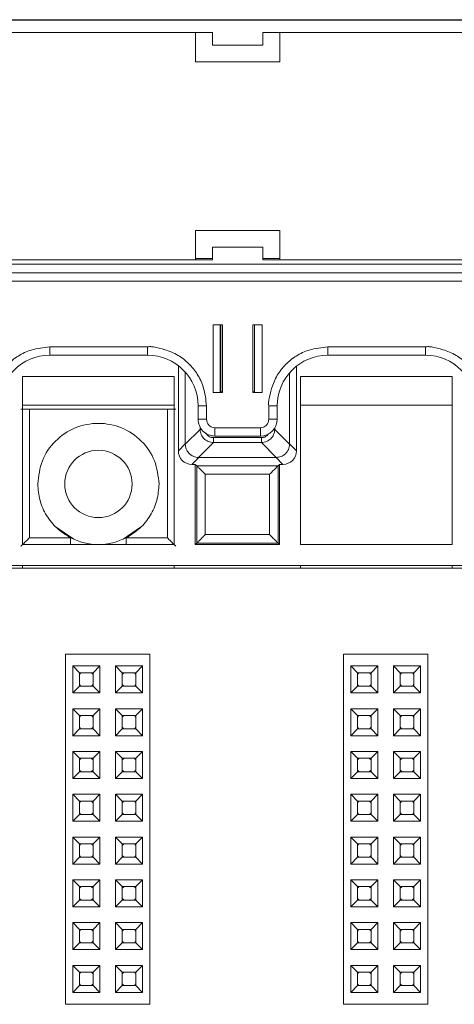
# Model space of a CAD drawing. Header units: millimetres. Extents: x -85 to 520, y 111 to 242.
# Tile 27 of 37: x 353 to 379, y 184 to 242. Entities that reach past the tile are written whole.
import ezdxf

# ---------------------------------------------------------------- set-up
doc = ezdxf.new("R2010")
doc.units = ezdxf.units.MM

msp = doc.modelspace()

# ---------------------------------------------------------------- linework, layer by layer
at = {"color": 7, "linetype": 'Continuous', "lineweight": 15}
for p, q in [((300.711, 242.017), (465.011, 242.017)), ((357.611, 242.036), (342.111, 242.036)), ((357.611, 242.036), (358.611, 242.036)), ((374.111, 242.036), (358.611, 242.036)), ((374.111, 242.036), (375.111, 242.036)), ((390.611, 242.036), (375.111, 242.036)), ((351.361, 241.267), (364.861, 241.267)), ((363.861, 241.267), (363.861, 239.526)), ((364.861, 240.517), (364.861, 241.267)), ((367.861, 241.267), (381.361, 241.267)), ((367.861, 241.267), (367.861, 240.517)), ((368.861, 239.526), (368.861, 241.267)), ((367.861, 240.517), (364.861, 240.517)), ((363.861, 239.536), (368.861, 239.536)), ((363.861, 239.526), (368.861, 239.526)), ((368.861, 229.526), (363.861, 229.526)), ((363.861, 229.526), (363.861, 227.776)), ((368.861, 227.776), (368.861, 229.526)), ((367.861, 228.522), (364.861, 228.522)), ((364.861, 228.522), (364.861, 228.518)), ((364.861, 227.768), (364.861, 228.518)), ((364.861, 228.518), (367.861, 228.518)), ((367.861, 228.518), (367.861, 228.522)), ((367.861, 228.518), (367.861, 227.768)), ((300.711, 227.518), (465.011, 227.518)), ((364.861, 227.768), (351.361, 227.768)), ((363.861, 227.776), (352.361, 227.776)), ((363.861, 227.848), (364.861, 227.848)), ((367.861, 227.848), (368.861, 227.848)), ((381.361, 227.768), (367.861, 227.768)), ((380.361, 227.776), (368.861, 227.776)), ((300.711, 227.013), (465.011, 227.013)), ((465.011, 227.011), (300.711, 227.011)), ((300.711, 226.506), (465.011, 226.506)), ((365.461, 223.906), (364.911, 223.906)), ((364.911, 223.906), (364.911, 219.907)), ((365.332, 219.917), (365.332, 223.906)), ((365.461, 219.907), (365.461, 223.906)), ((367.261, 223.906), (367.261, 219.907)), ((367.811, 223.906), (367.261, 223.906)), ((367.361, 223.906), (367.361, 219.917)), ((367.811, 219.907), (367.811, 223.906)), ((361.011, 222.606), (355.211, 222.606)), ((355.211, 222.111), (355.211, 222.606)), ((361.011, 222.111), (361.011, 222.606)), ((377.511, 222.606), (371.711, 222.606)), ((371.711, 222.111), (371.711, 222.606)), ((377.511, 222.111), (377.511, 222.606)), ((355.211, 222.111), (361.011, 222.111)), ((371.711, 222.111), (377.511, 222.111)), ((362.842, 221.487), (362.842, 216.431)), ((363.251, 216.84), (363.251, 221.107)), ((369.442, 221.074), (369.442, 216.84)), ((369.851, 216.431), (369.851, 221.465)), ((362.596, 220.839), (353.596, 220.839)), ((353.596, 220.839), (353.596, 210.866)), ((362.596, 210.866), (362.596, 220.839)), ((379.096, 220.839), (370.096, 220.839)), ((370.096, 220.839), (370.096, 210.866)), ((379.096, 210.866), (379.096, 220.839)), ((364.911, 219.907), (365.461, 219.907)), ((365.332, 219.935), (365.361, 219.935)), ((365.461, 219.918), (365.332, 219.918)), ((367.361, 219.918), (367.261, 219.918)), ((367.261, 219.907), (367.811, 219.907)), ((353.596, 219.142), (362.596, 219.142)), ((353.999, 211.268), (353.999, 218.909)), ((353.999, 218.909), (362.194, 218.909)), ((362.194, 211.268), (362.194, 218.909)), ((364.011, 219.111), (364.011, 218.311)), ((364.511, 218.307), (364.511, 219.107)), ((368.211, 219.107), (368.211, 218.307)), ((368.711, 218.311), (368.711, 219.111)), ((370.096, 219.142), (379.096, 219.142)), ((364.132, 217.707), (363.251, 216.826)), ((367.711, 217.807), (365.011, 217.807)), ((365.011, 217.311), (365.011, 217.807)), ((367.711, 217.311), (367.711, 217.807)), ((369.442, 216.826), (368.561, 217.707)), ((364.918, 217.216), (367.774, 217.216)), ((364.918, 217.216), (364.918, 216.921)), ((365.011, 217.311), (367.711, 217.311)), ((367.774, 217.216), (367.774, 216.921)), ((362.842, 216.431), (363.251, 216.84)), ((363.251, 216.826), (363.251, 216.84)), ((364.037, 216.04), (364.918, 216.921)), ((364.918, 216.921), (367.774, 216.921)), ((367.774, 216.921), (368.656, 216.04)), ((369.442, 216.84), (369.442, 216.826)), ((369.442, 216.84), (369.851, 216.431)), ((364.051, 216.04), (363.642, 215.631)), ((364.051, 216.04), (364.037, 216.04)), ((368.642, 216.04), (364.051, 216.04)), ((368.656, 216.04), (368.642, 216.04)), ((368.642, 216.04), (369.051, 215.631)), ((363.642, 215.631), (363.846, 215.631)), ((363.846, 215.631), (363.935, 215.542)), ((363.846, 215.631), (363.846, 210.866)), ((363.935, 215.542), (368.757, 215.542)), ((363.935, 215.542), (363.935, 210.955)), ((368.757, 215.542), (368.846, 215.631)), ((368.757, 210.955), (368.757, 215.542)), ((368.846, 215.631), (369.051, 215.631)), ((368.846, 210.866), (368.846, 215.631)), ((368.257, 215.042), (364.435, 215.042)), ((364.435, 215.042), (364.435, 211.455)), ((368.257, 211.455), (368.257, 215.042)), ((355.593, 211.892), (356.634, 211.196)), ((359.559, 211.196), (360.6, 211.892)), ((356.443, 211.268), (353.999, 211.268)), ((362.194, 211.268), (359.75, 211.268)), ((364.435, 211.455), (368.257, 211.455)), ((353.596, 210.866), (362.596, 210.866)), ((363.846, 210.866), (363.935, 210.955)), ((363.846, 210.866), (368.846, 210.866)), ((363.935, 210.955), (368.757, 210.955)), ((368.846, 210.866), (368.757, 210.955)), ((370.096, 210.866), (379.096, 210.866)), ((484.628, 209.466), (-82.554, 209.466)), ((465.346, 209.616), (300.346, 209.616)), ((353.596, 209.466), (353.596, 209.616)), ((362.596, 209.616), (362.596, 209.466)), ((370.096, 209.466), (370.096, 209.616)), ((379.096, 209.466), (379.096, 209.616)), ((356.146, 183.566), (356.146, 204.366)), ((356.146, 204.366), (361.146, 204.366)), ((361.146, 183.566), (361.146, 204.366)), ((372.646, 183.566), (372.646, 204.366)), ((372.646, 204.366), (377.646, 204.366)), ((377.646, 183.566), (377.646, 204.366)), ((356.576, 202.056), (356.576, 203.656)), ((356.576, 203.656), (356.976, 203.256)), ((356.576, 203.656), (358.176, 203.656)), ((357.776, 203.256), (358.176, 203.656)), ((358.176, 203.656), (358.176, 202.056)), ((359.116, 203.656), (360.716, 203.656)), ((359.116, 202.056), (359.116, 203.656)), ((359.116, 203.656), (359.516, 203.256)), ((360.316, 203.256), (360.716, 203.656)), ((360.716, 203.656), (360.716, 202.056)), ((373.076, 203.656), (374.676, 203.656)), ((373.076, 203.656), (373.476, 203.256)), ((373.076, 202.056), (373.076, 203.656)), ((374.276, 203.256), (374.676, 203.656)), ((374.676, 203.656), (374.676, 202.056)), ((375.616, 203.656), (377.216, 203.656)), ((375.616, 203.656), (376.016, 203.256)), ((375.616, 202.056), (375.616, 203.656)), ((376.816, 203.256), (377.216, 203.656)), ((377.216, 203.656), (377.216, 202.056)), ((356.976, 202.456), (356.976, 203.256)), ((356.976, 203.256), (357.776, 203.256)), ((357.776, 203.256), (357.776, 202.456)), ((359.516, 203.256), (360.316, 203.256)), ((359.516, 202.456), (359.516, 203.256)), ((360.316, 203.256), (360.316, 202.456)), ((373.476, 203.256), (374.276, 203.256)), ((373.476, 202.456), (373.476, 203.256)), ((374.276, 203.256), (374.276, 202.456)), ((376.016, 203.256), (376.816, 203.256)), ((376.016, 202.456), (376.016, 203.256)), ((376.816, 203.256), (376.816, 202.456)), ((356.576, 202.056), (356.976, 202.456)), ((357.776, 202.456), (356.976, 202.456)), ((358.176, 202.056), (357.776, 202.456)), ((359.116, 202.056), (359.516, 202.456)), ((360.316, 202.456), (359.516, 202.456)), ((360.716, 202.056), (360.316, 202.456)), ((373.076, 202.056), (373.476, 202.456)), ((374.276, 202.456), (373.476, 202.456)), ((374.676, 202.056), (374.276, 202.456)), ((375.616, 202.056), (376.016, 202.456)), ((376.816, 202.456), (376.016, 202.456)), ((377.216, 202.056), (376.816, 202.456)), ((358.176, 202.056), (356.576, 202.056)), ((360.716, 202.056), (359.116, 202.056)), ((374.676, 202.056), (373.076, 202.056)), ((377.216, 202.056), (375.616, 202.056)), ((356.576, 199.516), (356.576, 201.116)), ((356.576, 201.116), (356.976, 200.716)), ((356.576, 201.116), (358.176, 201.116)), ((356.976, 199.916), (356.976, 200.716)), ((356.976, 200.716), (357.776, 200.716)), ((357.776, 200.716), (358.176, 201.116)), ((357.776, 200.716), (357.776, 199.916)), ((358.176, 201.116), (358.176, 199.516)), ((359.116, 201.116), (360.716, 201.116)), ((359.116, 199.516), (359.116, 201.116)), ((359.116, 201.116), (359.516, 200.716)), ((359.516, 199.916), (359.516, 200.716)), ((359.516, 200.716), (360.316, 200.716)), ((360.316, 200.716), (360.716, 201.116)), ((360.316, 200.716), (360.316, 199.916)), ((360.716, 201.116), (360.716, 199.516)), ((373.076, 199.516), (373.076, 201.116)), ((373.076, 201.116), (373.476, 200.716)), ((373.076, 201.116), (374.676, 201.116)), ((373.476, 199.916), (373.476, 200.716)), ((373.476, 200.716), (374.276, 200.716)), ((374.276, 200.716), (374.676, 201.116)), ((374.276, 200.716), (374.276, 199.916)), ((374.676, 201.116), (374.676, 199.516)), ((375.616, 199.516), (375.616, 201.116)), ((375.616, 201.116), (376.016, 200.716)), ((375.616, 201.116), (377.216, 201.116)), ((376.016, 199.916), (376.016, 200.716)), ((376.016, 200.716), (376.816, 200.716)), ((376.816, 200.716), (377.216, 201.116)), ((376.816, 200.716), (376.816, 199.916)), ((377.216, 201.116), (377.216, 199.516)), ((356.576, 199.516), (356.976, 199.916)), ((358.176, 199.516), (356.576, 199.516)), ((357.776, 199.916), (356.976, 199.916)), ((358.176, 199.516), (357.776, 199.916)), ((359.116, 199.516), (359.516, 199.916)), ((360.716, 199.516), (359.116, 199.516)), ((360.316, 199.916), (359.516, 199.916)), ((360.716, 199.516), (360.316, 199.916)), ((373.076, 199.516), (373.476, 199.916)), ((374.676, 199.516), (373.076, 199.516)), ((374.276, 199.916), (373.476, 199.916)), ((374.676, 199.516), (374.276, 199.916)), ((375.616, 199.516), (376.016, 199.916)), ((377.216, 199.516), (375.616, 199.516)), ((376.816, 199.916), (376.016, 199.916)), ((377.216, 199.516), (376.816, 199.916)), ((356.576, 196.976), (356.576, 198.576)), ((356.576, 198.576), (356.976, 198.176)), ((356.576, 198.576), (358.176, 198.576)), ((357.776, 198.176), (358.176, 198.576)), ((358.176, 198.576), (358.176, 196.976)), ((359.116, 198.576), (360.716, 198.576)), ((359.116, 196.976), (359.116, 198.576)), ((359.116, 198.576), (359.516, 198.176)), ((360.316, 198.176), (360.716, 198.576)), ((360.716, 198.576), (360.716, 196.976)), ((373.076, 198.576), (374.676, 198.576)), ((373.076, 198.576), (373.476, 198.176)), ((373.076, 196.976), (373.076, 198.576)), ((374.276, 198.176), (374.676, 198.576)), ((374.676, 198.576), (374.676, 196.976)), ((375.616, 198.576), (377.216, 198.576)), ((375.616, 198.576), (376.016, 198.176)), ((375.616, 196.976), (375.616, 198.576)), ((376.816, 198.176), (377.216, 198.576)), ((377.216, 198.576), (377.216, 196.976)), ((356.976, 197.376), (356.976, 198.176)), ((356.976, 198.176), (357.776, 198.176)), ((357.776, 198.176), (357.776, 197.376)), ((359.516, 197.376), (359.516, 198.176)), ((359.516, 198.176), (360.316, 198.176)), ((360.316, 198.176), (360.316, 197.376)), ((373.476, 198.176), (374.276, 198.176)), ((373.476, 197.376), (373.476, 198.176)), ((374.276, 198.176), (374.276, 197.376)), ((376.016, 198.176), (376.816, 198.176)), ((376.016, 197.376), (376.016, 198.176)), ((376.816, 198.176), (376.816, 197.376)), ((356.576, 196.976), (356.976, 197.376)), ((357.776, 197.376), (356.976, 197.376)), ((358.176, 196.976), (357.776, 197.376)), ((359.116, 196.976), (359.516, 197.376)), ((360.316, 197.376), (359.516, 197.376)), ((360.716, 196.976), (360.316, 197.376)), ((373.076, 196.976), (373.476, 197.376)), ((374.276, 197.376), (373.476, 197.376)), ((374.676, 196.976), (374.276, 197.376)), ((375.616, 196.976), (376.016, 197.376)), ((376.816, 197.376), (376.016, 197.376)), ((377.216, 196.976), (376.816, 197.376)), ((358.176, 196.976), (356.576, 196.976)), ((360.716, 196.976), (359.116, 196.976)), ((374.676, 196.976), (373.076, 196.976)), ((377.216, 196.976), (375.616, 196.976)), ((356.576, 194.436), (356.576, 196.036)), ((356.576, 196.036), (356.976, 195.636)), ((356.576, 196.036), (358.176, 196.036)), ((357.776, 195.636), (358.176, 196.036)), ((358.176, 196.036), (358.176, 194.436)), ((359.116, 196.036), (360.716, 196.036)), ((359.116, 194.436), (359.116, 196.036)), ((359.116, 196.036), (359.516, 195.636)), ((360.316, 195.636), (360.716, 196.036)), ((360.716, 196.036), (360.716, 194.436)), ((373.076, 196.036), (374.676, 196.036)), ((373.076, 196.036), (373.476, 195.636)), ((373.076, 194.436), (373.076, 196.036)), ((374.276, 195.636), (374.676, 196.036)), ((374.676, 196.036), (374.676, 194.436)), ((375.616, 196.036), (377.216, 196.036)), ((375.616, 196.036), (376.016, 195.636)), ((375.616, 194.436), (375.616, 196.036)), ((376.816, 195.636), (377.216, 196.036)), ((377.216, 196.036), (377.216, 194.436)), ((356.976, 194.836), (356.976, 195.636)), ((356.976, 195.636), (357.776, 195.636)), ((357.776, 195.636), (357.776, 194.836)), ((359.516, 195.636), (360.316, 195.636)), ((359.516, 194.836), (359.516, 195.636)), ((360.316, 195.636), (360.316, 194.836)), ((373.476, 195.636), (374.276, 195.636)), ((373.476, 194.836), (373.476, 195.636)), ((374.276, 195.636), (374.276, 194.836)), ((376.016, 195.636), (376.816, 195.636)), ((376.016, 194.836), (376.016, 195.636)), ((376.816, 195.636), (376.816, 194.836)), ((356.576, 194.436), (356.976, 194.836)), ((357.776, 194.836), (356.976, 194.836)), ((358.176, 194.436), (357.776, 194.836)), ((359.116, 194.436), (359.516, 194.836)), ((360.316, 194.836), (359.516, 194.836)), ((360.716, 194.436), (360.316, 194.836)), ((373.076, 194.436), (373.476, 194.836)), ((374.276, 194.836), (373.476, 194.836)), ((374.676, 194.436), (374.276, 194.836)), ((375.616, 194.436), (376.016, 194.836)), ((376.816, 194.836), (376.016, 194.836)), ((377.216, 194.436), (376.816, 194.836)), ((358.176, 194.436), (356.576, 194.436)), ((360.716, 194.436), (359.116, 194.436)), ((374.676, 194.436), (373.076, 194.436)), ((377.216, 194.436), (375.616, 194.436)), ((356.576, 191.896), (356.576, 193.496)), ((356.576, 193.496), (356.976, 193.096)), ((356.576, 193.496), (358.176, 193.496)), ((356.976, 192.296), (356.976, 193.096)), ((356.976, 193.096), (357.776, 193.096)), ((357.776, 193.096), (358.176, 193.496)), ((357.776, 193.096), (357.776, 192.296)), ((358.176, 193.496), (358.176, 191.896)), ((359.116, 193.496), (360.716, 193.496)), ((359.116, 191.896), (359.116, 193.496)), ((359.116, 193.496), (359.516, 193.096)), ((359.516, 192.296), (359.516, 193.096)), ((359.516, 193.096), (360.316, 193.096)), ((360.316, 193.096), (360.716, 193.496)), ((360.316, 193.096), (360.316, 192.296)), ((360.716, 193.496), (360.716, 191.896)), ((373.076, 193.496), (374.676, 193.496)), ((373.076, 193.496), (373.476, 193.096)), ((373.076, 191.896), (373.076, 193.496)), ((373.476, 193.096), (374.276, 193.096)), ((373.476, 192.296), (373.476, 193.096)), ((374.276, 193.096), (374.676, 193.496)), ((374.276, 193.096), (374.276, 192.296)), ((374.676, 193.496), (374.676, 191.896)), ((375.616, 193.496), (377.216, 193.496)), ((375.616, 193.496), (376.016, 193.096)), ((375.616, 191.896), (375.616, 193.496)), ((376.016, 193.096), (376.816, 193.096)), ((376.016, 192.296), (376.016, 193.096)), ((376.816, 193.096), (377.216, 193.496)), ((376.816, 193.096), (376.816, 192.296)), ((377.216, 193.496), (377.216, 191.896)), ((356.576, 191.896), (356.976, 192.296)), ((358.176, 191.896), (356.576, 191.896)), ((357.776, 192.296), (356.976, 192.296)), ((358.176, 191.896), (357.776, 192.296)), ((359.116, 191.896), (359.516, 192.296)), ((360.716, 191.896), (359.116, 191.896)), ((360.316, 192.296), (359.516, 192.296)), ((360.716, 191.896), (360.316, 192.296)), ((373.076, 191.896), (373.476, 192.296)), ((374.676, 191.896), (373.076, 191.896)), ((374.276, 192.296), (373.476, 192.296)), ((374.676, 191.896), (374.276, 192.296)), ((375.616, 191.896), (376.016, 192.296)), ((377.216, 191.896), (375.616, 191.896)), ((376.816, 192.296), (376.016, 192.296)), ((377.216, 191.896), (376.816, 192.296)), ((356.576, 190.956), (358.176, 190.956)), ((356.576, 189.356), (356.576, 190.956)), ((356.576, 190.956), (356.976, 190.556)), ((357.776, 190.556), (358.176, 190.956)), ((358.176, 190.956), (358.176, 189.356)), ((359.116, 190.956), (360.716, 190.956)), ((359.116, 189.356), (359.116, 190.956)), ((359.116, 190.956), (359.516, 190.556)), ((360.316, 190.556), (360.716, 190.956)), ((360.716, 190.956), (360.716, 189.356)), ((373.076, 189.356), (373.076, 190.956)), ((373.076, 190.956), (373.476, 190.556)), ((373.076, 190.956), (374.676, 190.956)), ((374.276, 190.556), (374.676, 190.956)), ((374.676, 190.956), (374.676, 189.356)), ((375.616, 189.356), (375.616, 190.956)), ((375.616, 190.956), (376.016, 190.556)), ((375.616, 190.956), (377.216, 190.956)), ((376.816, 190.556), (377.216, 190.956)), ((377.216, 190.956), (377.216, 189.356)), ((356.976, 189.756), (356.976, 190.556)), ((356.976, 190.556), (357.776, 190.556)), ((357.776, 190.556), (357.776, 189.756)), ((359.516, 190.556), (360.316, 190.556)), ((359.516, 189.756), (359.516, 190.556)), ((360.316, 190.556), (360.316, 189.756)), ((373.476, 189.756), (373.476, 190.556)), ((373.476, 190.556), (374.276, 190.556)), ((374.276, 190.556), (374.276, 189.756)), ((376.016, 189.756), (376.016, 190.556)), ((376.016, 190.556), (376.816, 190.556)), ((376.816, 190.556), (376.816, 189.756)), ((356.576, 189.356), (356.976, 189.756)), ((357.776, 189.756), (356.976, 189.756)), ((358.176, 189.356), (357.776, 189.756)), ((359.116, 189.356), (359.516, 189.756)), ((360.316, 189.756), (359.516, 189.756)), ((360.716, 189.356), (360.316, 189.756)), ((373.076, 189.356), (373.476, 189.756)), ((374.276, 189.756), (373.476, 189.756)), ((374.676, 189.356), (374.276, 189.756)), ((375.616, 189.356), (376.016, 189.756)), ((376.816, 189.756), (376.016, 189.756)), ((377.216, 189.356), (376.816, 189.756)), ((358.176, 189.356), (356.576, 189.356)), ((360.716, 189.356), (359.116, 189.356)), ((374.676, 189.356), (373.076, 189.356)), ((377.216, 189.356), (375.616, 189.356)), ((356.576, 188.416), (358.176, 188.416)), ((356.576, 186.816), (356.576, 188.416)), ((356.576, 188.416), (356.976, 188.016)), ((357.776, 188.016), (358.176, 188.416)), ((358.176, 188.416), (358.176, 186.816)), ((359.116, 188.416), (360.716, 188.416)), ((359.116, 186.816), (359.116, 188.416)), ((359.116, 188.416), (359.516, 188.016)), ((360.316, 188.016), (360.716, 188.416)), ((360.716, 188.416), (360.716, 186.816)), ((373.076, 188.416), (374.676, 188.416)), ((373.076, 188.416), (373.476, 188.016)), ((373.076, 186.816), (373.076, 188.416)), ((374.276, 188.016), (374.676, 188.416)), ((374.676, 188.416), (374.676, 186.816)), ((375.616, 186.816), (375.616, 188.416)), ((375.616, 188.416), (376.016, 188.016)), ((375.616, 188.416), (377.216, 188.416)), ((376.816, 188.016), (377.216, 188.416)), ((377.216, 188.416), (377.216, 186.816)), ((356.976, 187.216), (356.976, 188.016)), ((356.976, 188.016), (357.776, 188.016)), ((357.776, 188.016), (357.776, 187.216)), ((359.516, 187.216), (359.516, 188.016)), ((359.516, 188.016), (360.316, 188.016)), ((360.316, 188.016), (360.316, 187.216)), ((373.476, 188.016), (374.276, 188.016)), ((373.476, 187.216), (373.476, 188.016)), ((374.276, 188.016), (374.276, 187.216)), ((376.016, 187.216), (376.016, 188.016)), ((376.016, 188.016), (376.816, 188.016)), ((376.816, 188.016), (376.816, 187.216)), ((356.576, 186.816), (356.976, 187.216)), ((357.776, 187.216), (356.976, 187.216)), ((358.176, 186.816), (357.776, 187.216)), ((359.116, 186.816), (359.516, 187.216)), ((360.316, 187.216), (359.516, 187.216)), ((360.716, 186.816), (360.316, 187.216)), ((373.076, 186.816), (373.476, 187.216)), ((374.276, 187.216), (373.476, 187.216)), ((374.676, 186.816), (374.276, 187.216)), ((375.616, 186.816), (376.016, 187.216)), ((376.816, 187.216), (376.016, 187.216)), ((377.216, 186.816), (376.816, 187.216)), ((358.176, 186.816), (356.576, 186.816)), ((360.716, 186.816), (359.116, 186.816)), ((374.676, 186.816), (373.076, 186.816)), ((377.216, 186.816), (375.616, 186.816)), ((356.576, 185.876), (358.176, 185.876)), ((356.576, 184.276), (356.576, 185.876)), ((356.576, 185.876), (356.976, 185.476)), ((356.976, 185.476), (357.776, 185.476)), ((356.976, 184.676), (356.976, 185.476)), ((357.776, 185.476), (358.176, 185.876)), ((357.776, 185.476), (357.776, 184.676)), ((358.176, 185.876), (358.176, 184.276)), ((359.116, 185.876), (360.716, 185.876)), ((359.116, 184.276), (359.116, 185.876)), ((359.116, 185.876), (359.516, 185.476)), ((359.516, 185.476), (360.316, 185.476)), ((359.516, 184.676), (359.516, 185.476)), ((360.316, 185.476), (360.716, 185.876)), ((360.316, 185.476), (360.316, 184.676)), ((360.716, 185.876), (360.716, 184.276)), ((373.076, 185.876), (374.676, 185.876)), ((373.076, 185.876), (373.476, 185.476)), ((373.076, 184.276), (373.076, 185.876)), ((373.476, 185.476), (374.276, 185.476)), ((373.476, 184.676), (373.476, 185.476)), ((374.276, 185.476), (374.676, 185.876)), ((374.276, 185.476), (374.276, 184.676)), ((374.676, 185.876), (374.676, 184.276)), ((375.616, 185.876), (377.216, 185.876)), ((375.616, 185.876), (376.016, 185.476)), ((375.616, 184.276), (375.616, 185.876)), ((376.016, 185.476), (376.816, 185.476)), ((376.016, 184.676), (376.016, 185.476)), ((376.816, 185.476), (377.216, 185.876)), ((376.816, 185.476), (376.816, 184.676)), ((377.216, 185.876), (377.216, 184.276)), ((356.576, 184.276), (356.976, 184.676)), ((358.176, 184.276), (356.576, 184.276)), ((357.776, 184.676), (356.976, 184.676)), ((358.176, 184.276), (357.776, 184.676)), ((359.116, 184.276), (359.516, 184.676)), ((360.716, 184.276), (359.116, 184.276)), ((360.316, 184.676), (359.516, 184.676)), ((360.716, 184.276), (360.316, 184.676)), ((373.076, 184.276), (373.476, 184.676)), ((374.676, 184.276), (373.076, 184.276)), ((374.276, 184.676), (373.476, 184.676)), ((374.676, 184.276), (374.276, 184.676)), ((375.616, 184.276), (376.016, 184.676)), ((377.216, 184.276), (375.616, 184.276)), ((376.816, 184.676), (376.016, 184.676)), ((377.216, 184.276), (376.816, 184.676)), ((356.146, 183.566), (361.146, 183.566)), ((372.646, 183.566), (377.646, 183.566))]:
    msp.add_line(p, q, dxfattribs=at)
at = {"color": 8, "linetype": 'Continuous', "lineweight": 15}
for p, q in [((365.361, 219.935), (365.361, 223.906)), ((364.132, 217.834), (364.132, 217.707)), ((364.132, 217.707), (364.213, 217.707)), ((368.508, 217.707), (368.561, 217.707)), ((368.561, 217.707), (368.561, 217.785)), ((356.443, 210.866), (356.443, 211.268)), ((359.75, 210.866), (359.75, 211.268))]:
    msp.add_line(p, q, dxfattribs=at)
at = {"color": 7, "linetype": 'Continuous', "lineweight": 15, "flags": 128}
for points in [[(356.976, 203.156), (357.023, 203.209), (357.076, 203.256)], [(357.676, 203.256), (357.73, 203.209), (357.776, 203.156)], [(359.516, 203.156), (359.563, 203.209), (359.616, 203.256)], [(360.216, 203.256), (360.27, 203.209), (360.316, 203.156)], [(373.476, 203.156), (373.523, 203.209), (373.576, 203.256)], [(374.176, 203.256), (374.23, 203.209), (374.276, 203.156)], [(376.016, 203.156), (376.063, 203.209), (376.116, 203.256)], [(376.716, 203.256), (376.77, 203.209), (376.816, 203.156)], [(357.076, 202.456), (357.023, 202.502), (356.976, 202.556)], [(357.776, 202.556), (357.73, 202.502), (357.676, 202.456)], [(359.616, 202.456), (359.563, 202.502), (359.516, 202.556)], [(360.316, 202.556), (360.27, 202.502), (360.216, 202.456)], [(373.576, 202.456), (373.523, 202.502), (373.476, 202.556)], [(374.276, 202.556), (374.23, 202.502), (374.176, 202.456)], [(376.116, 202.456), (376.063, 202.502), (376.016, 202.556)], [(376.816, 202.556), (376.77, 202.502), (376.716, 202.456)], [(356.976, 200.616), (357.023, 200.669), (357.076, 200.716)], [(357.676, 200.716), (357.73, 200.669), (357.776, 200.616)], [(359.516, 200.616), (359.563, 200.669), (359.616, 200.716)], [(360.216, 200.716), (360.27, 200.669), (360.316, 200.616)], [(373.476, 200.616), (373.523, 200.669), (373.576, 200.716)], [(374.176, 200.716), (374.23, 200.669), (374.276, 200.616)], [(376.016, 200.616), (376.063, 200.669), (376.116, 200.716)], [(376.716, 200.716), (376.77, 200.669), (376.816, 200.616)], [(357.076, 199.916), (357.023, 199.962), (356.976, 200.016)], [(357.776, 200.016), (357.73, 199.962), (357.676, 199.916)], [(359.616, 199.916), (359.563, 199.962), (359.516, 200.016)], [(360.316, 200.016), (360.27, 199.962), (360.216, 199.916)], [(373.576, 199.916), (373.523, 199.962), (373.476, 200.016)], [(374.276, 200.016), (374.23, 199.962), (374.176, 199.916)], [(376.116, 199.916), (376.063, 199.962), (376.016, 200.016)], [(376.816, 200.016), (376.77, 199.962), (376.716, 199.916)], [(356.976, 198.076), (357.023, 198.129), (357.076, 198.176)], [(357.676, 198.176), (357.73, 198.129), (357.776, 198.076)], [(359.516, 198.076), (359.563, 198.129), (359.616, 198.176)], [(360.216, 198.176), (360.27, 198.129), (360.316, 198.076)], [(373.476, 198.076), (373.523, 198.129), (373.576, 198.176)], [(374.176, 198.176), (374.23, 198.129), (374.276, 198.076)], [(376.016, 198.076), (376.063, 198.129), (376.116, 198.176)], [(376.716, 198.176), (376.77, 198.129), (376.816, 198.076)], [(357.076, 197.376), (357.023, 197.422), (356.976, 197.476)], [(357.776, 197.476), (357.73, 197.422), (357.676, 197.376)], [(359.616, 197.376), (359.563, 197.422), (359.516, 197.476)], [(360.316, 197.476), (360.27, 197.422), (360.216, 197.376)], [(373.576, 197.376), (373.523, 197.422), (373.476, 197.476)], [(374.276, 197.476), (374.23, 197.422), (374.176, 197.376)], [(376.116, 197.376), (376.063, 197.422), (376.016, 197.476)], [(376.816, 197.476), (376.77, 197.422), (376.716, 197.376)], [(356.976, 195.536), (357.023, 195.589), (357.076, 195.636)], [(357.676, 195.636), (357.73, 195.589), (357.776, 195.536)], [(359.516, 195.536), (359.563, 195.589), (359.616, 195.636)], [(360.216, 195.636), (360.27, 195.589), (360.316, 195.536)], [(373.476, 195.536), (373.523, 195.589), (373.576, 195.636)], [(374.176, 195.636), (374.23, 195.589), (374.276, 195.536)], [(376.016, 195.536), (376.063, 195.589), (376.116, 195.636)], [(376.716, 195.636), (376.77, 195.589), (376.816, 195.536)], [(357.076, 194.836), (357.023, 194.882), (356.976, 194.936)], [(357.776, 194.936), (357.73, 194.882), (357.676, 194.836)], [(359.616, 194.836), (359.563, 194.882), (359.516, 194.936)], [(360.316, 194.936), (360.27, 194.882), (360.216, 194.836)], [(373.576, 194.836), (373.523, 194.882), (373.476, 194.936)], [(374.276, 194.936), (374.23, 194.882), (374.176, 194.836)], [(376.116, 194.836), (376.063, 194.882), (376.016, 194.936)], [(376.816, 194.936), (376.77, 194.882), (376.716, 194.836)], [(356.976, 192.996), (357.023, 193.049), (357.076, 193.096)], [(357.676, 193.096), (357.73, 193.049), (357.776, 192.996)], [(359.516, 192.996), (359.563, 193.049), (359.616, 193.096)], [(360.216, 193.096), (360.27, 193.049), (360.316, 192.996)], [(373.476, 192.996), (373.523, 193.049), (373.576, 193.096)], [(374.176, 193.096), (374.23, 193.049), (374.276, 192.996)], [(376.016, 192.996), (376.063, 193.049), (376.116, 193.096)], [(376.716, 193.096), (376.77, 193.049), (376.816, 192.996)], [(357.076, 192.296), (357.023, 192.342), (356.976, 192.396)], [(357.776, 192.396), (357.73, 192.342), (357.676, 192.296)], [(359.616, 192.296), (359.563, 192.342), (359.516, 192.396)], [(360.316, 192.396), (360.27, 192.342), (360.216, 192.296)], [(373.576, 192.296), (373.523, 192.342), (373.476, 192.396)], [(374.276, 192.396), (374.23, 192.342), (374.176, 192.296)], [(376.116, 192.296), (376.063, 192.342), (376.016, 192.396)], [(376.816, 192.396), (376.77, 192.342), (376.716, 192.296)], [(356.976, 190.456), (357.023, 190.509), (357.076, 190.556)], [(357.676, 190.556), (357.73, 190.509), (357.776, 190.456)], [(359.516, 190.456), (359.563, 190.509), (359.616, 190.556)], [(360.216, 190.556), (360.27, 190.509), (360.316, 190.456)], [(373.476, 190.456), (373.523, 190.509), (373.576, 190.556)], [(374.176, 190.556), (374.23, 190.509), (374.276, 190.456)], [(376.016, 190.456), (376.063, 190.509), (376.116, 190.556)], [(376.716, 190.556), (376.77, 190.509), (376.816, 190.456)], [(357.076, 189.756), (357.023, 189.802), (356.976, 189.856)], [(357.776, 189.856), (357.73, 189.802), (357.676, 189.756)], [(359.616, 189.756), (359.563, 189.802), (359.516, 189.856)], [(360.316, 189.856), (360.27, 189.802), (360.216, 189.756)], [(373.576, 189.756), (373.523, 189.802), (373.476, 189.856)], [(374.276, 189.856), (374.23, 189.802), (374.176, 189.756)], [(376.116, 189.756), (376.063, 189.802), (376.016, 189.856)], [(376.816, 189.856), (376.77, 189.802), (376.716, 189.756)], [(356.976, 187.916), (357.023, 187.969), (357.076, 188.016)], [(357.676, 188.016), (357.73, 187.969), (357.776, 187.916)], [(359.516, 187.916), (359.563, 187.969), (359.616, 188.016)], [(360.216, 188.016), (360.27, 187.969), (360.316, 187.916)], [(373.476, 187.916), (373.523, 187.969), (373.576, 188.016)], [(374.176, 188.016), (374.23, 187.969), (374.276, 187.916)], [(376.016, 187.916), (376.063, 187.969), (376.116, 188.016)], [(376.716, 188.016), (376.77, 187.969), (376.816, 187.916)], [(357.076, 187.216), (357.023, 187.262), (356.976, 187.316)], [(357.776, 187.316), (357.73, 187.262), (357.676, 187.216)], [(359.616, 187.216), (359.563, 187.262), (359.516, 187.316)], [(360.316, 187.316), (360.27, 187.262), (360.216, 187.216)], [(373.576, 187.216), (373.523, 187.262), (373.476, 187.316)], [(374.276, 187.316), (374.23, 187.262), (374.176, 187.216)], [(376.116, 187.216), (376.063, 187.262), (376.016, 187.316)], [(376.816, 187.316), (376.77, 187.262), (376.716, 187.216)], [(356.976, 185.376), (357.023, 185.429), (357.076, 185.476)], [(357.676, 185.476), (357.73, 185.429), (357.776, 185.376)], [(359.516, 185.376), (359.563, 185.429), (359.616, 185.476)], [(360.216, 185.476), (360.27, 185.429), (360.316, 185.376)], [(373.476, 185.376), (373.523, 185.429), (373.576, 185.476)], [(374.176, 185.476), (374.23, 185.429), (374.276, 185.376)], [(376.016, 185.376), (376.063, 185.429), (376.116, 185.476)], [(376.716, 185.476), (376.77, 185.429), (376.816, 185.376)], [(357.076, 184.676), (357.023, 184.722), (356.976, 184.776)], [(357.776, 184.776), (357.73, 184.722), (357.676, 184.676)], [(359.616, 184.676), (359.563, 184.722), (359.516, 184.776)], [(360.316, 184.776), (360.27, 184.722), (360.216, 184.676)], [(373.576, 184.676), (373.523, 184.722), (373.476, 184.776)], [(374.276, 184.776), (374.23, 184.722), (374.176, 184.676)], [(376.116, 184.676), (376.063, 184.722), (376.016, 184.776)], [(376.816, 184.776), (376.77, 184.722), (376.716, 184.676)]]:
    msp.add_lwpolyline(points, dxfattribs=at)
at = {"color": 7, "linetype": 'Continuous', "lineweight": 15}
msp.add_circle((358.096, 214.466), 2, dxfattribs=at)
for centre, radius, start, end in [((355.211, 219.111), 3, 89.99912, 179.99817), ((361.011, 219.111), 3, 0.00159, 90.00111), ((371.711, 219.111), 3, 89.99856, 179.99931), ((377.511, 219.111), 3, 0.00159, 90.00055), ((365.386, 217.069), 2.867, 88.50112, 90.50016), ((367.336, 217.073), 2.862, 89.49861, 91.50041), ((364.385, 233.379), 14.272, 268.49601, 270.50338), ((368.336, 233.379), 14.273, 269.49657, 271.50398), ((364.385, 232.619), 14.313, 268.49972, 270.50138), ((365.011, 218.311), 1, 180.00042, 270.00128), ((367.711, 218.311), 1, 269.99944, 359.99715), ((368.336, 232.62), 14.314, 269.49857, 271.50027)]:
    msp.add_arc(centre, radius, start, end, dxfattribs=at)
for centre, major_axis in [((363.642, 216.431), (-0.566, -0.566)), ((369.051, 216.431), (0.566, -0.566))]:
    msp.add_ellipse(centre, major_axis=major_axis, ratio=0.999924, start_param=5.497825, end_param=7.068545, dxfattribs=at)
for points, knots in [([(355.211, 222.606), (354.836, 222.567), (354.179, 222.497), (353.325, 222.101), (352.691, 221.574), (352.169, 220.93), (351.876, 220.19), (351.741, 219.62), (351.684, 219.27), (351.703, 219.153), (351.711, 219.107)], [0, 0, 0, 0, 0.2045493, 0.359432, 0.506037, 0.6526027, 0.8080243, 0.9356596, 0.9742082, 1, 1, 1, 1]), ([(364.511, 219.107), (364.471, 219.481), (364.401, 220.139), (364.005, 220.992), (363.478, 221.626), (362.834, 222.148), (362.094, 222.441), (361.524, 222.576), (361.174, 222.633), (361.057, 222.614), (361.011, 222.606)], [0, 0, 0, 0, 0.204545, 0.359432, 0.506035, 0.652601, 0.808024, 0.935657, 0.974204, 1, 1, 1, 1]), ([(371.711, 222.606), (371.336, 222.567), (370.679, 222.497), (369.825, 222.101), (369.191, 221.574), (368.669, 220.93), (368.376, 220.19), (368.241, 219.62), (368.184, 219.27), (368.203, 219.153), (368.211, 219.107)], [0, 0, 0, 0, 0.204544, 0.359432, 0.506037, 0.652603, 0.808024, 0.93566, 0.974208, 1, 1, 1, 1]), ([(381.011, 219.107), (380.971, 219.481), (380.902, 220.139), (380.505, 220.992), (379.978, 221.626), (379.334, 222.148), (378.594, 222.441), (378.024, 222.576), (377.674, 222.633), (377.557, 222.614), (377.511, 222.606)], [0, 0, 0, 0, 0.204545, 0.359435, 0.506039, 0.652605, 0.808028, 0.935662, 0.974209, 1, 1, 1, 1]), ([(353.499, 218.914), (353.502, 218.913), (353.507, 218.912), (353.55, 218.912), (353.61, 218.911), (353.704, 218.91), (353.835, 218.909), (353.947, 218.909), (353.999, 218.909)], [0, 0, 0, 0, 0.1564901, 0.3040581, 0.4426741, 0.5723601, 0.8039033, 1, 1, 1, 1]), ([(362.194, 218.909), (362.246, 218.909), (362.359, 218.909), (362.491, 218.91), (362.584, 218.911), (362.644, 218.912), (362.686, 218.912), (362.691, 218.913), (362.694, 218.914)], [0, 0, 0, 0, 0.198664, 0.431058, 0.560544, 0.698519, 0.845008, 1, 1, 1, 1]), ([(365.011, 217.807), (364.948, 217.813), (364.851, 217.824), (364.734, 217.886), (364.655, 217.95), (364.59, 218.03), (364.528, 218.147), (364.517, 218.244), (364.511, 218.307)], [0, 0, 0, 0, 0.23942, 0.369367, 0.499987, 0.629936, 0.760551, 1, 1, 1, 1]), ([(368.211, 218.307), (368.204, 218.244), (368.194, 218.147), (368.131, 218.03), (368.067, 217.951), (367.987, 217.886), (367.871, 217.824), (367.774, 217.813), (367.711, 217.807)], [0, 0, 0, 0, 0.239448, 0.369371, 0.500009, 0.629916, 0.760544, 1, 1, 1, 1]), ([(361.696, 214.466), (361.642, 214.937), (361.534, 215.879), (360.702, 217.077), (359.512, 217.878), (358.096, 218.159), (356.681, 217.878), (355.491, 217.077), (354.659, 215.879), (354.551, 214.937), (354.496, 214.466)], [0, 0, 0, 0, 0.125, 0.250001, 0.375001, 0.499999, 0.625001, 0.75, 0.875, 1, 1, 1, 1]), ([(364.918, 216.921), (364.813, 216.934), (364.608, 216.96), (364.352, 217.142), (364.171, 217.397), (364.145, 217.602), (364.132, 217.707)], [0, 0, 0, 0, 0.256876, 0.500001, 0.743107, 1, 1, 1, 1]), ([(368.561, 217.707), (368.548, 217.602), (368.522, 217.397), (368.34, 217.142), (368.085, 216.96), (367.88, 216.934), (367.774, 216.921)], [0, 0, 0, 0, 0.256872, 0.499995, 0.743097, 1, 1, 1, 1]), ([(364.037, 216.04), (363.982, 216.044), (363.874, 216.052), (363.674, 216.122), (363.457, 216.275), (363.286, 216.536), (363.262, 216.733), (363.251, 216.826)], [0, 0, 0, 0, 0.134644, 0.265606, 0.515517, 0.772357, 1, 1, 1, 1]), ([(369.442, 216.826), (369.438, 216.772), (369.43, 216.663), (369.36, 216.463), (369.207, 216.246), (368.946, 216.075), (368.748, 216.051), (368.656, 216.04)], [0, 0, 0, 0, 0.13464, 0.265594, 0.515517, 0.772347, 1, 1, 1, 1]), ([(364.435, 215.042), (364.37, 215.108), (364.243, 215.235), (364.1, 215.377), (364.015, 215.463), (363.97, 215.508), (363.942, 215.536), (363.937, 215.54), (363.935, 215.542)], [0, 0, 0, 0, 0.293971, 0.56613, 0.688666, 0.800286, 0.90316, 1, 1, 1, 1]), ([(368.757, 215.542), (368.755, 215.54), (368.751, 215.536), (368.719, 215.505), (368.67, 215.455), (368.579, 215.363), (368.438, 215.223), (368.317, 215.102), (368.257, 215.042)], [0, 0, 0, 0, 0.101455, 0.209908, 0.328446, 0.459457, 0.734499, 1, 1, 1, 1]), ([(354.496, 214.466), (354.522, 214.137), (354.574, 213.481), (354.987, 212.573), (355.604, 211.789), (356.163, 211.442), (356.443, 211.268)], [0, 0, 0, 0, 0.250001, 0.500002, 0.750004, 1, 1, 1, 1]), ([(359.75, 211.268), (360.03, 211.442), (360.589, 211.789), (361.205, 212.573), (361.619, 213.481), (361.67, 214.137), (361.696, 214.466)], [0, 0, 0, 0, 0.25, 0.500001, 0.75, 1, 1, 1, 1]), ([(353.999, 211.268), (353.938, 211.207), (353.816, 211.085), (353.674, 210.943), (353.583, 210.853), (353.535, 210.805), (353.504, 210.774), (353.501, 210.77), (353.499, 210.768)], [0, 0, 0, 0, 0.270526, 0.543706, 0.673564, 0.79118, 0.898952, 1, 1, 1, 1]), ([(356.443, 211.268), (356.706, 211.154), (357.233, 210.925), (358.096, 210.836), (358.959, 210.925), (359.486, 211.154), (359.75, 211.268)], [0, 0, 0, 0, 0.250003, 0.500004, 0.750005, 1, 1, 1, 1]), ([(362.694, 210.768), (362.692, 210.77), (362.689, 210.774), (362.658, 210.805), (362.609, 210.853), (362.519, 210.943), (362.377, 211.085), (362.255, 211.207), (362.194, 211.268)], [0, 0, 0, 0, 0.1010161, 0.2087815, 0.3264068, 0.4563018, 0.7294803, 1, 1, 1, 1]), ([(363.935, 210.955), (363.937, 210.956), (363.94, 210.96), (363.967, 210.986), (364.013, 211.032), (364.099, 211.119), (364.243, 211.262), (364.37, 211.389), (364.435, 211.455)], [0, 0, 0, 0, 0.0851844, 0.1940346, 0.3072802, 0.4339603, 0.7060761, 1, 1, 1, 1]), ([(368.757, 210.955), (368.755, 210.957), (368.751, 210.961), (368.72, 210.993), (368.67, 211.042), (368.578, 211.133), (368.438, 211.274), (368.317, 211.395), (368.257, 211.455)], [0, 0, 0, 0, 0.101458, 0.209909, 0.328436, 0.459454, 0.734498, 1, 1, 1, 1])]:
    msp.add_open_spline(points, degree=3, knots=knots, dxfattribs=at)
at = {"color": 8, "linetype": 'Continuous', "lineweight": 15}
for points, knots in [([(364.48, 217.487), (364.49, 217.468), (364.514, 217.419), (364.572, 217.353), (364.648, 217.291), (364.736, 217.247), (364.828, 217.22), (364.889, 217.217), (364.918, 217.216)], [0, 0, 0, 0, 0.118573, 0.300112, 0.477703, 0.659583, 0.840672, 1, 1, 1, 1]), ([(367.774, 217.216), (367.84, 217.223), (367.938, 217.234), (368.054, 217.298), (368.128, 217.361), (368.176, 217.415), (368.193, 217.45), (368.196, 217.456)], [0, 0, 0, 0, 0.386369, 0.576839, 0.771271, 0.961557, 1, 1, 1, 1])]:
    msp.add_open_spline(points, degree=3, knots=knots, dxfattribs=at)

doc.saveas('drawing.dxf')
